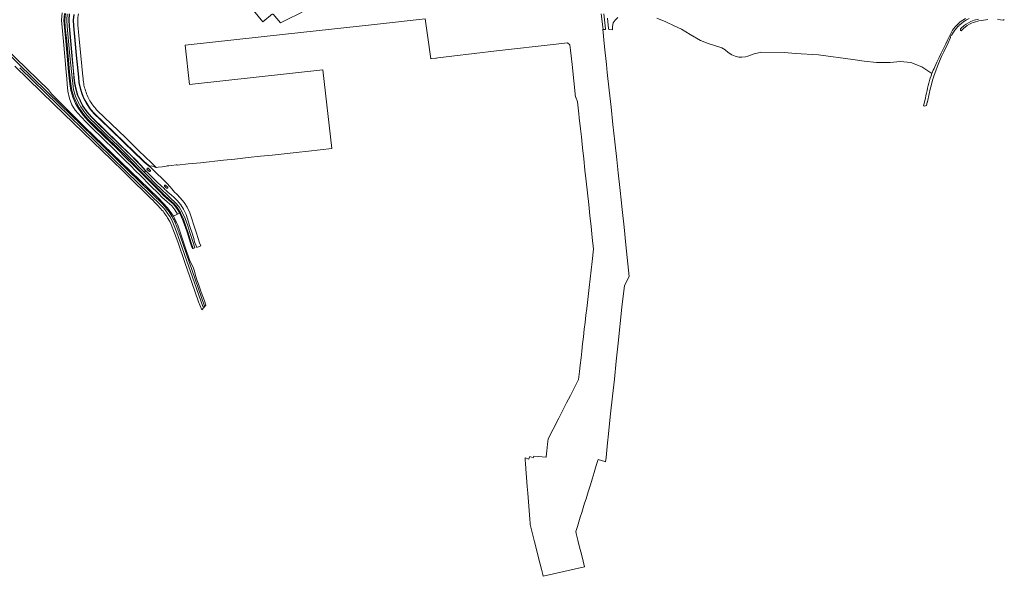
# Model space of a CAD drawing. Header units: metres. Extents: x 200176 to 205485, y 394066 to 399855.
# Tile 35 of 230: x 202077 to 203706, y 394327 to 395248. Entities that reach past the tile are written whole.
import ezdxf

# ---------------------------------------------------------------- set-up
doc = ezdxf.new("R2010")
doc.units = ezdxf.units.M
for name, color, linetype, lineweight in [('B-WE-GR-BOUWLAND-GV', 80, 'Continuous', 13), ('B-WE-OG-TERREIN_CULTUURSCHEIDING-GV', 7, 'Continuous', 18), ('B-WE-OG-TERREIN_ERF-GV', 7, 'Continuous', 18), ('B-WE-OG-WATER-GV', 130, 'Continuous', 18), ('B-WE-OG-WEG-GV', 7, 'Continuous', 18), ('B-WE-VH-ONVERHARD-GV', 252, 'Continuous', 18), ('B-WE-VH-VERHARDING_ASFALT-GV', 252, 'Continuous', 18), ('B-WE-VH-VERHARDING_BETON-GV', 252, 'Continuous', 18)]:
    doc.layers.add(name, color=color, linetype=linetype, lineweight=lineweight)

msp = doc.modelspace()

# ---------------------------------------------------------------- linework, layer by layer
at = {"layer": 'B-WE-GR-BOUWLAND-GV', "flags": 128}
for points in [[(202053.038, 395202.13), (202124.961, 395131.926), (202130.238, 395125.231), (202148.871, 395106.639), (202185.274, 395070.318), (202245.912, 395011.93), (202306.872, 394952.662), (202321.814, 394936.7), (202331.621, 394922.968), (202338.638, 394926.327), (202334.088, 394933.426), (202328.858, 394939.917), (202321.427, 394946.549), (202312.692, 394954.503), (202307.434, 394959.648), (202293.463, 394973.434), (202277.022, 394990.05), (202268.948, 394998.215), (202260.487, 395006.874), (202252.078, 395015.138), (202235.077, 395031.898), (202213.702, 395052.436), (202197.352, 395068.599), (202187.244, 395078.511), (202179.032, 395087.359), (202169.406, 395098.203), (202163.833, 395107.117), (202159.574, 395117.77), (202157.027, 395129.776), (202156.125, 395141.316), (202155.358, 395151.04), (202154.399, 395161.312), (202152.008, 395187.293), (202149.626, 395212.069), (202147.447, 395235.032), (202146.419, 395247.468), (202147.445, 395259.255)], [(203049.742, 395250.424), (203051.702, 395233.649), (203051.923, 395231.76), (203057.941, 395231.525), (203057.899, 395237.095), (203059.425, 395242.728), (203062.396, 395247.499), (203066.852, 395251.935)], [(203131.669, 395250.822), (203146.128, 395244.717), (203160.112, 395237.789), (203172.064, 395232.644), (203186.456, 395223.904), (203203.53, 395213.934), (203216.324, 395208.465), (203238.967, 395201.72), (203244.431, 395198.333), (203249.584, 395193.8), (203255.231, 395190.082), (203261.183, 395187.502), (203266.857, 395186.333), (203272.023, 395186.078), (203278.315, 395186.48), (203282.066, 395187.991), (203292.484, 395191.816), (203304.839, 395194.138), (203342.647, 395193.828), (203360.624, 395192.275), (203399.008, 395189.73), (203455.46, 395182.121), (203474.607, 395179.641), (203494.955, 395177.261), (203517.531, 395177.134), (203533.726, 395178.912), (203551.532, 395177.171), (203569.786, 395169.966), (203586.631, 395159.272)], [(203620.546, 395230.591), (203622.369, 395233.055), (203624.941, 395236.272), (203627.727, 395239.306), (203628.23, 395239.784), (203628.769, 395240.329), (203630.256, 395241.753), (203630.831, 395242.21), (203631.239, 395242.557), (203633.325, 395244.341), (203637.455, 395247.453), (203642.039, 395250.344)]]:
    msp.add_lwpolyline(points, dxfattribs=at)
at = {"layer": 'B-WE-GR-BOUWLAND-GV'}
for points in [[(203591.153, 395170.186, -0.00684118), (203620.546, 395230.591)], [(203586.631, 395159.272, -0.0157834), (203591.153, 395170.186)]]:
    msp.add_lwpolyline(points, format="xyb", dxfattribs=at)
at = {"layer": 'B-WE-OG-TERREIN_CULTUURSCHEIDING-GV', "flags": 128}
for points in [[(202147.445, 395259.255), (202146.419, 395247.468), (202147.447, 395235.032), (202149.626, 395212.069), (202152.008, 395187.293), (202154.399, 395161.312), (202155.358, 395151.04), (202156.125, 395141.316), (202157.027, 395129.776), (202159.574, 395117.77), (202163.833, 395107.117), (202169.406, 395098.203), (202179.032, 395087.359), (202187.244, 395078.511), (202197.352, 395068.599), (202213.702, 395052.436), (202235.077, 395031.898), (202252.078, 395015.138), (202260.487, 395006.874), (202268.948, 394998.215), (202277.022, 394990.05), (202293.463, 394973.434), (202307.434, 394959.648), (202312.692, 394954.503), (202321.427, 394946.549), (202328.858, 394939.917), (202334.088, 394933.426), (202338.638, 394926.327), (202342.274, 394928.067), (202337.339, 394935.767), (202331.767, 394942.683), (202324.105, 394949.52), (202315.438, 394957.412), (202310.238, 394962.501), (202296.289, 394976.264), (202279.865, 394992.863), (202271.801, 395001.019), (202263.32, 395009.699), (202254.884, 395017.989), (202237.867, 395034.765), (202216.494, 395055.301), (202200.158, 395071.449), (202190.112, 395081.301), (202182.164, 395089.865), (202174.453, 395101.103), (202169.956, 395109.48), (202165.558, 395119.933), (202162.147, 395130.745), (202160.096, 395141.838), (202159.343, 395151.383), (202158.382, 395161.681), (202155.99, 395187.668), (202153.608, 395212.449), (202151.431, 395235.386), (202150.433, 395247.459), (202151.407, 395258.647)], [(203039.608, 395257.627), (203042.444, 395232.173), (203046.686, 395231.989), (203046.567, 395233.096), (203043.931, 395257.633)]]:
    msp.add_lwpolyline(points, dxfattribs=at)
at = {"layer": 'B-WE-OG-TERREIN_ERF-GV', "flags": 128}
for points in [[(202459.302, 395269.34), (202479.37, 395244.69), (202495.833, 395257.748)], [(202496.576, 395257.528), (202509.07, 395243.176), (202515.662, 395246.047), (202544.888, 395260.353)]]:
    msp.add_lwpolyline(points, dxfattribs=at)
at = {"layer": 'B-WE-OG-WATER-GV', "flags": 128}
msp.add_lwpolyline([(202748.369, 395249.425), (202752.091, 395222.632), (202757.372, 395183.504), (202759.421, 395183.759), (202765.751, 395184.506), (202766.734, 395184.622), (202769.034, 395184.897), (202792.494, 395187.699), (202866.361, 395196.335), (202964.917, 395207.548), (202973.884, 395208.583), (202983.37, 395209.677), (202987.627, 395206.399), (202988.614, 395197.567), (202991.253, 395173.946), (202996.952, 395119.681), (202997.324, 395119.714), (203000.326, 395111.982), (203002.463, 395092.514), (203003.203, 395085.714), (203005.207, 395067.438), (203006.601, 395054.242), (203008.566, 395035.938), (203010.597, 395017.714), (203012.555, 394999.202), (203014.558, 394980.739), (203016.656, 394961.531), (203018.692, 394942.514), (203020.651, 394924.187), (203022.578, 394906.045), (203024.583, 394887.422), (203026.663, 394868.234), (203024.333, 394847.922), (203022.721, 394833.648), (203021.037, 394818.933), (203019.468, 394805.082), (203015.396, 394769.991), (203014.091, 394759.071), (203012.701, 394747.05), (203011.394, 394735.718), (203009.988, 394723.463), (203008.658, 394711.804), (203007.276, 394699.675), (203006.026, 394688.472), (203004.701, 394676.238), (203003.491, 394665.682), (203001.908, 394652.385), (202995.909, 394640.438), (202988.655, 394626.351), (202982.177, 394613.805), (202976.019, 394601.844), (202969.225, 394588.726), (202959.716, 394570.309), (202951.387, 394554.343), (202950.497, 394545.405), (202949.429, 394534.255), (202948.545, 394524.605), (202948.185, 394524.079), (202947.763, 394523.884), (202935.61, 394525.076), (202928.012, 394525.772), (202927.038, 394523.161), (202926.974, 394523.185), (202921.101, 394525.339), (202919.618, 394521.297), (202919.47, 394520.9), (202913.543, 394523.108), (202913.843, 394518.474), (202914.176, 394513.907), (202914.85, 394504.671), (202915.976, 394490.264), (202917.117, 394475.499), (202917.954, 394464.612), (202919.046, 394450.153), (202920.178, 394435.668), (202921.278, 394421.55), (202921.797, 394414.756), (202921.899, 394413.427), (202922.148, 394412.433), (202923.783, 394405.905), (202925.953, 394397.07), (202929.201, 394384.07), (202932.936, 394369.078), (202936.927, 394353.02), (202938.503, 394346.695), (202940.565, 394338.491), (202942.67, 394329.983), (202943.462, 394326.787), (203011.755, 394342.43), (203009.44, 394351.722), (203006.566, 394363.407), (203003.699, 394375.049), (203000.804, 394386.702), (202998.073, 394397.767), (202997.941, 394398.303), (202997.429, 394400.78), (203000.07, 394409.376), (203002.493, 394417.116), (203004.789, 394424.548), (203007.225, 394432.384), (203010.738, 394443.771), (203012.041, 394447.946), (203014.308, 394455.212), (203017.886, 394466.879), (203021.423, 394478.206), (203024.25, 394487.483), (203027.764, 394498.904), (203031.288, 394510.402), (203034.27, 394520.125), (203045.341, 394516.734), (203046.55, 394516.541), (203047.35, 394523.698), (203048.631, 394535.643), (203049.929, 394547.585), (203050.474, 394552.813), (203050.947, 394556.987), (203051.047, 394557.776), (203055.054, 394595.558), (203058.179, 394624.865), (203061.177, 394652.984), (203064.336, 394683.097), (203067.526, 394712.78), (203073.763, 394772.248), (203077.696, 394808.336), (203085.893, 394823.277), (203080.256, 394875.61), (203077.144, 394904.664), (203073.997, 394933.798), (203072.277, 394949.752), (203070.564, 394965.543), (203067.452, 394994.393), (203064.985, 395016.818), (203061.898, 395045.776), (203058.733, 395074.444), (203055.624, 395103.513), (203052.64, 395131.514), (203049.503, 395160.803), (203049.494, 395160.862), (203048.135, 395174.125), (203045.001, 395203.047), (203041.834, 395232.199), (203042.444, 395232.173), (203039.608, 395257.627)], dxfattribs=at)
at = {"layer": 'B-WE-OG-WEG-GV', "flags": 128}
for points in [[(201754.091, 395474.721), (201764.236, 395465.868), (201816.333, 395420.196), (201820.247, 395416.673), (201824.197, 395413.189), (201917.136, 395326.182), (201976.511, 395270.469), (201977.201, 395270.223), (201985.208, 395262.709), (201985.583, 395262.087), (201991.263, 395256.624), (201991.748, 395256.481), (201996.834, 395251.527), (201997.271, 395250.913), (202052.079, 395197.559), (202145.331, 395106.913), (202160.975, 395091.707), (202256.091, 394999.099), (202256.487, 394998.989), (202296.252, 394960.31), (202296.477, 394959.78), (202314.028, 394942.535)], [(202151.407, 395258.647), (202150.433, 395247.459), (202151.431, 395235.386), (202153.608, 395212.449), (202155.99, 395187.668), (202158.382, 395161.681), (202159.343, 395151.383), (202160.096, 395141.838), (202162.147, 395130.745), (202165.558, 395119.933), (202169.956, 395109.48), (202174.453, 395101.103), (202182.164, 395089.865), (202190.112, 395081.301), (202200.158, 395071.449), (202216.494, 395055.301), (202237.867, 395034.765), (202254.884, 395017.989), (202263.32, 395009.699), (202271.801, 395001.019), (202279.865, 394992.863), (202296.289, 394976.264), (202310.238, 394962.501), (202315.438, 394957.412), (202324.105, 394949.52), (202331.767, 394942.683), (202337.339, 394935.767), (202342.274, 394928.067), (202342.418, 394927.842), (202346.915, 394917.659), (202351.127, 394905.893), (202354.75, 394894.868), (202359.521, 394879.971), (202362.397, 394871.754), (202363.285, 394869.216), (202364.427, 394869.613), (202360.738, 394880.177), (202356.067, 394895.252), (202352.462, 394906.213), (202348.135, 394918.151), (202343.507, 394928.302), (202338.487, 394936.649), (202332.711, 394943.572), (202324.929, 394950.576), (202316.472, 394958.416), (202311.212, 394963.473), (202297.237, 394977.382), (202289.184, 394985.497), (202272.959, 395001.96), (202264.597, 395010.724), (202256.039, 395019.272), (202239.045, 395035.945), (202201.368, 395072.828), (202191.422, 395082.65), (202183.615, 395091.229), (202176.06, 395102.088), (202171.461, 395110.419), (202167.13, 395120.56), (202163.695, 395131.149), (202162.049, 395142.094), (202161.05, 395151.525), (202159.992, 395161.896), (202157.58, 395187.848), (202155.204, 395212.569), (202152.864, 395235.99), (202152.189, 395247.441), (202153.154, 395258.509)], [(202156.155, 395258.085), (202155.223, 395247.44), (202155.853, 395236.645), (202158.221, 395212.789), (202160.603, 395188.086), (202163.009, 395162.399), (202164.076, 395151.803), (202165.058, 395142.39), (202166.657, 395131.801), (202169.884, 395121.782), (202174.196, 395111.763), (202178.571, 395103.687), (202185.988, 395093.122), (202193.535, 395084.809), (202203.505, 395074.979), (202220.049, 395058.762), (202241.185, 395038.089), (202258.236, 395021.402), (202266.607, 395013.028), (202275.23, 395003.978), (202283.547, 394995.568), (202285.84, 394997.595), (202285.488, 394997.989), (202280.795, 395003.268), (202277.653, 395006.881), (202274.195, 395010.559), (202269.05, 395015.769), (202261.66, 395023.164), (202243.672, 395040.63), (202222.302, 395061.355), (202205.825, 395077.37), (202195.768, 395087.135), (202188.467, 395095.373), (202181.537, 395105.545), (202177.253, 395113.573), (202173.248, 395122.918), (202170.209, 395132.8), (202168.174, 395142.906), (202167.127, 395152.323), (202166.143, 395162.633), (202163.682, 395188.511), (202161.289, 395213.263), (202158.986, 395237.168), (202158.559, 395247.54), (202159.48, 395257.722)], [(202167.286, 395256.655), (202166.459, 395247.53), (202166.798, 395238.101), (202169.147, 395214.038), (202171.491, 395189.592), (202174.014, 395163.384), (202174.989, 395152.841), (202175.999, 395143.984), (202177.847, 395134.735), (202180.645, 395125.723), (202184.241, 395117.16), (202188.252, 395109.734), (202194.635, 395100.295), (202201.146, 395092.887), (202267.267, 395028.711), (202280.475, 395015.923), (202283.807, 395012.846), (202293.129, 395004.921), (202293.46, 395005.313), (202294.597, 395005.902), (202296.212, 395006.102), (202298.195, 395005.359), (202301.241, 395003.951), (202303.158, 395003.725), (202295.648, 395011.024), (202274.512, 395031.183), (202252.75, 395052.429), (202228.884, 395075.576), (202206.383, 395097.317)], [(203577.608, 395126.778), (203576.666, 395122.615), (203575.647, 395118.117), (203572.76, 395105.366), (203574.717, 395105.009), (203576.063, 395105.59), (203577.497, 395106.215), (203577.737, 395106.307), (203578.798, 395111.399), (203578.956, 395112.158), (203581.8, 395125.499), (203583.575, 395133.15), (203585.602, 395140.823), (203587.684, 395147.957), (203590.24, 395156.072), (203592.857, 395163.589), (203595.851, 395171.457), (203599.151, 395179.445), (203602.612, 395187.396), (203606.239, 395195.003), (203613.155, 395209.881), (203617.296, 395218.623), (203617.488, 395219.006), (203616.861, 395219.32), (203618.418, 395222.613), (203619.07, 395222.302), (203619.103, 395222.37), (203620.842, 395225.453), (203621.267, 395226.227), (203621.718, 395226.949), (203621.976, 395227.349), (203622.082, 395227.513), (203622.536, 395228.18), (203622.995, 395228.854), (203624.748, 395231.226), (203627.22, 395234.319), (203629.869, 395237.203), (203630.33, 395237.642), (203630.871, 395238.188), (203631.617, 395238.9), (203631.679, 395238.959), (203632.234, 395239.493), (203632.737, 395239.893), (203633.186, 395240.275), (203635.204, 395242.001), (203639.161, 395244.982), (203643.523, 395247.733), (203648.045, 395250.037)], [(203642.039, 395250.344), (203637.455, 395247.453), (203633.325, 395244.341), (203631.239, 395242.557), (203630.831, 395242.21), (203630.256, 395241.753), (203628.769, 395240.329), (203628.23, 395239.784), (203627.727, 395239.306), (203624.941, 395236.272), (203622.369, 395233.055), (203620.546, 395230.591)], [(203663.424, 395249.122), (203656.259, 395247.177), (203653.754, 395246.291), (203650.906, 395245.054), (203647.2, 395243.201), (203643.386, 395240.916), (203639.778, 395238.355), (203637.443, 395236.454), (203636.815, 395235.904), (203636.234, 395235.404), (203635.687, 395234.884), (203635.642, 395234.841), (203634.994, 395234.212), (203634.474, 395233.684), (203634.125, 395233.318), (203633.702, 395232.881), (203633.639, 395231.773), (203633.818, 395230.473), (203633.972, 395230.284), (203634.619, 395229.487), (203638.247, 395233.179), (203638.782, 395233.639), (203639.379, 395234.162), (203641.595, 395235.966), (203645.028, 395238.402), (203648.644, 395240.569), (203652.175, 395242.335), (203654.853, 395243.498), (203657.153, 395244.311), (203664.088, 395246.194), (203668.71, 395247.039), (203678.856, 395248.629)], [(203695.03, 395248.77), (203699.709, 395248.007), (203705.15, 395247.12), (203706.263, 395248.196)], [(202181.949, 395154.138), (202178.594, 395188.056), (202175.377, 395221.808), (202173.553, 395239.526)], [(202341.349, 394894.101), (202342.808, 394890.205), (202383.111, 394774.214), (202385.427, 394775.419), (202382.865, 394782.6), (202380.36, 394789.807), (202377.809, 394796.956), (202375.665, 394803.854), (202373.359, 394810.646), (202370.662, 394817.596), (202368.304, 394824.733), (202366.841, 394831.637), (202364.533, 394838.385), (202361.296, 394844.812), (202358.518, 394850.907), (202355.945, 394857.129), (202353.918, 394863.585), (202339.64, 394906.33), (202332.955, 394920.63), (202331.621, 394922.968), (202321.814, 394936.7), (202306.872, 394952.662), (202245.912, 395011.93), (202185.274, 395070.318), (202148.871, 395106.639), (202130.238, 395125.231), (202124.961, 395131.926), (202053.038, 395202.13)], [(202069.371, 395171.094), (202134.523, 395107.749), (202213.615, 395030.852), (202229.318, 395015.969), (202249.696, 394996.114), (202264.328, 394981.207), (202285.358, 394961.129)], [(202311.853, 394940.091), (202253.693, 394996.854), (202158.642, 395089.499), (202140.358, 395107.298), (202078.266, 395167.744), (202077.387, 395168.207)], [(202322.075, 394920.169), (202325.546, 394914.233), (202327.953, 394908.921), (202338.736, 394880.608), (202351.339, 394844.67), (202362.127, 394813.407), (202373.363, 394780.856), (202378.96, 394767.973), (202385.427, 394775.419), (202383.111, 394774.214), (202380.111, 394773.171), (202339.626, 394889.286), (202335.14, 394901.657)], [(202330.555, 394920.114), (202330.713, 394919.887), (202330.95, 394919.542)], [(202334.424, 394912.814), (202334.387, 394912.235)]]:
    msp.add_lwpolyline(points, dxfattribs=at)
at = {"layer": 'B-WE-OG-WEG-GV'}
for points in [[(202173.553, 395239.526, -0.03181211), (202173.324, 395245.468)], [(202173.324, 395245.468, -0.03778755), (202174.603, 395258.093)], [(203620.546, 395230.591, 0.00684118), (203591.153, 395170.186)], [(203591.153, 395170.186, 0.0157834), (203586.631, 395159.272)], [(202183.334, 395142.219, 0.00108578), (202181.949, 395154.138)], [(203586.631, 395159.272, 0.04518361), (203577.608, 395126.778)], [(202185.488, 395132.945, -0.05757967), (202183.334, 395142.219)], [(202189.075, 395123.127, -0.00353904), (202185.488, 395132.945)], [(202193.684, 395113.902, -0.05303784), (202189.075, 395123.127)], [(202200.139, 395104.478, -0.01556443), (202193.684, 395113.902)], [(202206.383, 395097.317, -0.04274424), (202200.139, 395104.478)], [(202285.358, 394961.129, -0.00725484), (202309.33, 394936.998)], [(202309.33, 394936.998, -0.04793003), (202322.075, 394920.169)], [(202335.14, 394901.657, 0.11362396), (202311.853, 394940.091)], [(202314.028, 394942.535, -0.06869319), (202329.569, 394921.928)], [(202329.569, 394921.928, -0.00525478), (202330.555, 394920.114)], [(202330.95, 394919.542, -0.06000324), (202334.424, 394912.814)], [(202334.387, 394912.235, -0.02424675), (202341.349, 394894.101)]]:
    msp.add_lwpolyline(points, format="xyb", dxfattribs=at)
at = {"layer": 'B-WE-VH-ONVERHARD-GV', "flags": 128}
for points in [[(202495.833, 395257.748), (202479.37, 395244.69), (202459.302, 395269.34)], [(202206.383, 395097.317), (202228.884, 395075.576), (202252.75, 395052.429), (202274.512, 395031.183), (202295.648, 395011.024), (202303.158, 395003.725), (202303.866, 395003.641), (202306.405, 395003.872), (202313.246, 395004.836), (202319.521, 395005.424), (202319.477, 395005.609), (202321.443, 395006.103), (202323.928, 395006.496), (202329.203, 395007.058), (202336.492, 395007.789), (202337.703, 395007.806), (202337.75, 395007.363), (202356.376, 395009.315), (202376.423, 395011.422), (202414.51, 395015.48), (202433.11, 395017.472), (202455.393, 395019.882), (202475.806, 395022.07), (202494.847, 395024.166), (202514.89, 395026.303), (202534.533, 395028.388), (202554.925, 395030.578), (202574.526, 395032.708), (202593.712, 395034.757), (202578.976, 395165.17), (202358.232, 395140.942), (202351.124, 395205.708), (202517.218, 395223.938), (202664.476, 395240.336), (202748.369, 395249.425)], [(202544.888, 395260.353), (202515.662, 395246.047), (202509.07, 395243.176), (202496.576, 395257.528)], [(202173.553, 395239.526), (202175.377, 395221.808), (202178.594, 395188.056), (202181.949, 395154.138)]]:
    msp.add_lwpolyline(points, dxfattribs=at)
at = {"layer": 'B-WE-VH-ONVERHARD-GV'}
for points in [[(202173.324, 395245.468, 0.03181211), (202173.553, 395239.526)], [(202174.603, 395258.093, 0.03778755), (202173.324, 395245.468)], [(202181.949, 395154.138, -0.00108578), (202183.334, 395142.219)], [(202183.334, 395142.219, 0.05757967), (202185.488, 395132.945)], [(202185.488, 395132.945, 0.00353904), (202189.075, 395123.127)], [(202189.075, 395123.127, 0.05303784), (202193.684, 395113.902)], [(202193.684, 395113.902, 0.01556443), (202200.139, 395104.478)], [(202200.139, 395104.478, 0.04274424), (202206.383, 395097.317)]]:
    msp.add_lwpolyline(points, format="xyb", dxfattribs=at)
at = {"layer": 'B-WE-VH-VERHARDING_ASFALT-GV', "flags": 128}
for points in [[(202153.154, 395258.509), (202152.189, 395247.441), (202152.864, 395235.99), (202155.204, 395212.569), (202157.58, 395187.848), (202159.992, 395161.896), (202161.05, 395151.525), (202162.049, 395142.094), (202163.695, 395131.149), (202167.13, 395120.56), (202171.461, 395110.419), (202176.06, 395102.088), (202183.615, 395091.229), (202191.422, 395082.65), (202201.368, 395072.828), (202239.045, 395035.945), (202256.039, 395019.272), (202264.597, 395010.724), (202272.959, 395001.96), (202289.184, 394985.497), (202297.237, 394977.382), (202311.212, 394963.473), (202316.472, 394958.416), (202324.929, 394950.576), (202332.711, 394943.572), (202338.487, 394936.649), (202343.507, 394928.302), (202348.135, 394918.151), (202352.462, 394906.213), (202356.067, 394895.252), (202360.738, 394880.177), (202364.427, 394869.613), (202367.319, 394870.619), (202363.63, 394881.085), (202358.982, 394896.054), (202355.368, 394907.135), (202350.992, 394919.123), (202346.178, 394929.701), (202340.941, 394938.402), (202334.844, 394945.688), (202327.041, 394952.724), (202318.382, 394960.774), (202314.847, 394964.168), (202313.375, 394965.634), (202299.479, 394979.398), (202291.453, 394987.529), (202285.056, 394993.975), (202283.547, 394995.568), (202275.23, 395003.978), (202266.607, 395013.028), (202258.236, 395021.402), (202241.185, 395038.089), (202220.049, 395058.762), (202203.505, 395074.979), (202193.535, 395084.809), (202185.988, 395093.122), (202178.571, 395103.687), (202174.196, 395111.763), (202169.884, 395121.782), (202166.657, 395131.801), (202165.058, 395142.39), (202164.076, 395151.803), (202163.009, 395162.399), (202160.603, 395188.086), (202158.221, 395212.789), (202155.853, 395236.645), (202155.223, 395247.44), (202156.155, 395258.085)], [(202159.989, 395257.641), (202159.096, 395247.532), (202159.527, 395237.184), (202161.831, 395213.318), (202166.684, 395162.717), (202167.661, 395152.362), (202168.709, 395143.017), (202170.739, 395132.91), (202173.763, 395123.1), (202177.747, 395113.756), (202181.99, 395105.834), (202188.883, 395095.692), (202196.142, 395087.511), (202262.031, 395023.567), (202269.428, 395016.148), (202278.059, 395007.254), (202286.24, 394997.976), (202287.615, 394996.526), (202291.176, 394993.006), (202305.61, 394978.93), (202316.28, 394968.521), (202317.77, 394967.153), (202319.063, 394965.955), (202323.251, 394962.305), (202327.738, 394958.399), (202332.676, 394954.019), (202338.052, 394948.829), (202343.961, 394941.644), (202348.479, 394934.46), (202352.64, 394925.922), (202355.273, 394918.497), (202359.122, 394905.92), (202363.016, 394893.203), (202365.923, 394883.677), (202366.855, 394880.718), (202370.391, 394870.948), (202376.872, 394873.567), (202374.902, 394878.53), (202372.463, 394885.764), (202369.627, 394894.872), (202365.644, 394907.894), (202361.865, 394920.218), (202358.972, 394928.326), (202354.512, 394937.604), (202349.49, 394945.595), (202342.958, 394953.424), (202337.262, 394959.217), (202333.74, 394962.693), (202328.886, 394968.294), (202326.233, 394971.4), (202324.132, 394973.801), (202322.891, 394975.283), (202294.243, 395003.306), (202292.797, 395004.528), (202283.458, 395012.424), (202280.116, 395015.515), (202266.911, 395028.301), (202248.697, 395045.99), (202227.509, 395066.535), (202211.125, 395082.46), (202200.747, 395092.501), (202194.2, 395099.968), (202187.773, 395109.443), (202183.757, 395116.931), (202180.134, 395125.548), (202177.313, 395134.592), (202175.45, 395143.909), (202174.446, 395152.832), (202173.451, 395163.357), (202170.924, 395189.525), (202166.269, 395238.06), (202165.926, 395247.564), (202166.721, 395256.755)], [(202145.331, 395106.913), (202052.079, 395197.559)], [(202077.387, 395168.207), (202078.266, 395167.744), (202140.358, 395107.298), (202158.642, 395089.499), (202253.693, 394996.854), (202311.853, 394940.091)], [(202314.028, 394942.535), (202296.477, 394959.78), (202296.252, 394960.31), (202256.487, 394998.989), (202256.091, 394999.099), (202160.975, 395091.707), (202145.331, 395106.913)], [(202330.95, 394919.542), (202330.713, 394919.887), (202330.555, 394920.114)], [(202334.387, 394912.235), (202334.424, 394912.814)], [(202335.14, 394901.657), (202339.626, 394889.286), (202380.111, 394773.171), (202383.111, 394774.214), (202342.808, 394890.205), (202341.349, 394894.101)]]:
    msp.add_lwpolyline(points, dxfattribs=at)
for points in [[(202288.519, 395000.299), (202287.971, 395000.831), (202288.436, 395002.034), (202288.595, 395002.218), (202289.502, 395002.612), (202289.812, 395002.537), (202290.281, 395002.045), (202291.843, 395000.563), (202293.677, 394998.728), (202293.565, 394998), (202293.136, 394997.345), (202292.622, 394997.017), (202291.98, 394996.918), (202290.066, 394998.788)], [(202320.093, 394969.546), (202318.548, 394971.033), (202316.943, 394972.579), (202316.839, 394972.874), (202316.893, 394973.492), (202317.231, 394974.063), (202317.981, 394974.384), (202318.621, 394974.433), (202320.312, 394972.807), (202321.828, 394971.305), (202322.349, 394970.79), (202322.213, 394970.078), (202321.85, 394969.545), (202321.132, 394969.198), (202320.502, 394969.105)]]:
    msp.add_lwpolyline(points, close=True, dxfattribs=at)
at = {"layer": 'B-WE-VH-VERHARDING_ASFALT-GV'}
for points in [[(202311.853, 394940.091, -0.11362396), (202335.14, 394901.657)], [(202329.569, 394921.928, 0.06869319), (202314.028, 394942.535)], [(202330.555, 394920.114, 0.00525478), (202329.569, 394921.928)], [(202334.424, 394912.814, 0.06000324), (202330.95, 394919.542)], [(202341.349, 394894.101, 0.02424675), (202334.387, 394912.235)]]:
    msp.add_lwpolyline(points, format="xyb", dxfattribs=at)
at = {"layer": 'B-WE-VH-VERHARDING_BETON-GV', "flags": 128}
for points in [[(202159.48, 395257.722), (202158.559, 395247.54), (202158.986, 395237.168), (202161.289, 395213.263), (202163.682, 395188.511), (202166.143, 395162.633), (202167.127, 395152.323), (202168.174, 395142.906), (202170.209, 395132.8), (202173.248, 395122.918), (202177.253, 395113.573), (202181.537, 395105.545), (202188.467, 395095.373), (202195.768, 395087.135), (202205.825, 395077.37), (202222.302, 395061.355), (202243.672, 395040.63), (202261.66, 395023.164), (202269.05, 395015.769), (202274.195, 395010.559), (202277.653, 395006.881), (202280.795, 395003.268), (202285.488, 394997.989), (202285.84, 394997.595), (202285.985, 394997.745), (202286.24, 394997.976), (202278.059, 395007.254), (202269.428, 395016.148), (202262.031, 395023.567), (202196.142, 395087.511), (202188.883, 395095.692), (202181.99, 395105.834), (202177.747, 395113.756), (202173.763, 395123.1), (202170.739, 395132.91), (202168.709, 395143.017), (202167.661, 395152.362), (202166.684, 395162.717), (202161.831, 395213.318), (202159.527, 395237.184), (202159.096, 395247.532), (202159.989, 395257.641)], [(202166.721, 395256.755), (202165.926, 395247.564), (202166.269, 395238.06), (202170.924, 395189.525), (202173.451, 395163.357), (202174.446, 395152.832), (202175.45, 395143.909), (202177.313, 395134.592), (202180.134, 395125.548), (202183.757, 395116.931), (202187.773, 395109.443), (202194.2, 395099.968), (202200.747, 395092.501), (202211.125, 395082.46), (202227.509, 395066.535), (202248.697, 395045.99), (202266.911, 395028.301), (202280.116, 395015.515), (202283.458, 395012.424), (202292.797, 395004.528), (202293.129, 395004.921), (202283.807, 395012.846), (202280.475, 395015.923), (202267.267, 395028.711), (202201.146, 395092.887), (202194.635, 395100.295), (202188.252, 395109.734), (202184.241, 395117.16), (202180.645, 395125.723), (202177.847, 395134.735), (202175.999, 395143.984), (202174.989, 395152.841), (202174.014, 395163.384), (202171.491, 395189.592), (202169.147, 395214.038), (202166.798, 395238.101), (202166.459, 395247.53), (202167.286, 395256.655)]]:
    msp.add_lwpolyline(points, dxfattribs=at)

doc.saveas('drawing.dxf')
